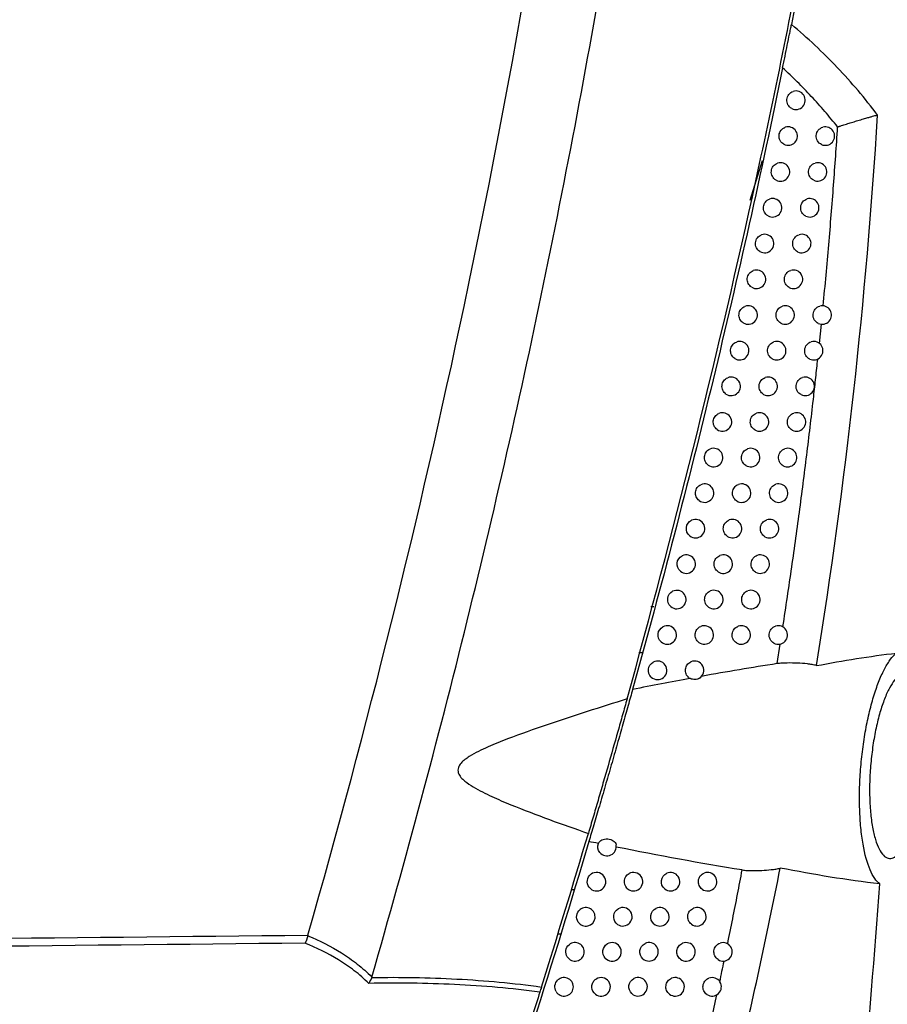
# Model space of a CAD drawing. Header units: millimetres. Extents: x 15458 to 16410, y 10212 to 11278.
# Tile 4 of 139: x 15810 to 15856, y 10664 to 10718. Entities that reach past the tile are written whole.
import ezdxf

# ---------------------------------------------------------------- set-up
doc = ezdxf.new("R2010")
doc.units = ezdxf.units.MM

msp = doc.modelspace()

# ---------------------------------------------------------------- linework, layer by layer
at = {"color": 7, "linetype": 'Continuous', "lineweight": 25}
for p, q in [((15849.625, 10710.002), (15848.961, 10707.859)), ((15852.726, 10700.13), (15852.831, 10701.166)), ((15843.784, 10685.901), (15843.612, 10685.901)), ((15850.434, 10682.827), (15850.603, 10683.888)), ((15843.139, 10683.404), (15842.968, 10683.406)), ((15839.461, 10670.602), (15839.302, 10670.6)), ((15838.723, 10668.204), (15838.57, 10668.204))]:
    msp.add_line(p, q, dxfattribs=at)
for centre, start, end in [((15851.456, 10713.268), 242.9719, 107.7492), ((15851.036, 10711.332), 242.171, 108.1938), ((15853.046, 10711.332), 245.627, 105.7924), ((15850.619, 10709.395), 241.3641, 108.6495), ((15852.629, 10709.395), 244.9313, 106.133), ((15850.194, 10707.459), 240.5308, 109.1319), ((15852.203, 10707.459), 244.215, 106.4934), ((15849.762, 10705.526), 239.6699, 109.6425), ((15851.771, 10705.526), 243.4773, 106.8746), ((15849.322, 10703.594), 238.78, 110.1828), ((15851.322, 10703.594), 242.7024, 107.2882), ((15848.874, 10701.664), 237.8596, 110.7547), ((15850.874, 10701.664), 241.9195, 107.7145), ((15852.874, 10701.664), 245.106, 105.5932), ((15848.418, 10699.736), 236.9073, 111.36), ((15850.418, 10699.736), 241.1127, 108.165), ((15852.418, 10699.736), 244.3982, 105.9387), ((15847.955, 10697.809), 235.9212, 112.0008), ((15849.955, 10697.809), 240.2808, 108.641), ((15851.955, 10697.809), 243.6703, 106.3037), ((15847.485, 10695.885), 234.8995, 112.6793), ((15849.485, 10695.885), 239.4228, 109.1439), ((15851.485, 10695.885), 242.9218, 106.6893), ((15847.007, 10693.962), 233.8399, 113.3979), ((15849.007, 10693.962), 238.5374, 109.6752), ((15851.007, 10693.962), 242.1518, 107.0964), ((15846.521, 10692.041), 232.7401, 114.1594), ((15848.521, 10692.041), 237.6233, 110.2366), ((15850.521, 10692.041), 241.3594, 107.5261), ((15846.028, 10690.122), 231.5974, 114.9668), ((15848.028, 10690.122), 236.6791, 110.8297), ((15850.028, 10690.122), 240.5439, 107.9796), ((15845.527, 10688.205), 230.4089, 115.8234), ((15847.527, 10688.205), 235.7032, 111.4564), ((15849.527, 10688.205), 239.7041, 108.4582), ((15845.018, 10686.29), 229.1712, 116.7329), ((15847.018, 10686.29), 234.6937, 112.1188), ((15849.018, 10686.29), 238.8391, 108.963), ((15844.502, 10684.377), 227.8805, 117.6994), ((15846.502, 10684.377), 233.6488, 112.8191), ((15848.502, 10684.377), 237.9477, 109.4957), ((15850.502, 10684.377), 241.3472, 107.1321), ((15843.978, 10682.467), 226.5325, 118.7277), ((15845.978, 10682.467), 300.9558, 113.5598), ((15845.978, 10682.467), 232.5664, 244.0008), ((15841.247, 10672.944), 218.7273, 11.5883), ((15840.678, 10671.046), 216.8958, 126.5641), ((15842.678, 10671.046), 225.1267, 119.0262), ((15844.678, 10671.046), 230.8447, 114.1482), ((15846.678, 10671.046), 235.1752, 110.7534), ((15840.102, 10669.151), 214.9466, 128.2374), ((15842.102, 10669.151), 223.6949, 120.1454), ((15844.102, 10669.151), 229.6842, 114.9708), ((15846.102, 10669.151), 234.184, 111.3882), ((15839.518, 10667.257), 212.862, 130.0543), ((15841.518, 10667.257), 222.1951, 121.3382), ((15843.518, 10667.257), 228.48, 115.8411), ((15845.518, 10667.257), 233.1611, 112.0575), ((15847.518, 10667.257), 236.8639, 109.3278), ((15838.927, 10665.366), 210.6193, 132.0383), ((15840.927, 10665.366), 220.6203, 122.612), ((15842.927, 10665.366), 227.2289, 116.7626), ((15844.927, 10665.366), 232.1046, 112.7633), ((15846.927, 10665.366), 235.9382, 109.8867)]:
    msp.add_arc(centre, 0.5, start, end, dxfattribs=at)
for points, knots in [([(15828.535, 10665.895), (15830.38, 10672.274), (15832.099, 10678.689), (15835.277, 10691.576), (15836.739, 10698.048), (15839.404, 10711.05), (15840.608, 10717.583), (15842.757, 10730.68), (15843.701, 10737.248), (15845.328, 10750.42), (15846.012, 10757.029), (15847.117, 10770.249), (15847.539, 10776.863), (15848.409, 10796.719), (15848.468, 10809.973), (15847.994, 10823.245)], [0, 0, 0, 0, 0.125, 0.125, 0.25, 0.25, 0.375, 0.375, 0.5, 0.5, 0.625, 0.625, 0.75, 0.75, 1, 1, 1, 1]), ([(15825.078, 10668.159), (15828.291, 10679.379), (15831.108, 10690.713), (15836.498, 10716.21), (15838.861, 10730.417), (15842.345, 10758.984), (15843.465, 10773.343), (15844.339, 10798.755), (15844.35, 10809.798), (15843.993, 10820.83)], [2.8627155, 2.8627155, 2.8627155, 2.8627155, 2.9332665, 2.9332665, 3.0202462, 3.0202462, 3.107226, 3.107226, 3.1739441, 3.1739441, 3.1739441, 3.1739441]), ([(15842.326, 10680.921), (15844.838, 10689.902), (15847.096, 10698.948), (15850.104, 10712.611), (15851.044, 10717.182), (15852.795, 10726.351), (15853.606, 10730.947), (15854.353, 10735.554)], [0, 0, 0, 0, 0.5, 0.5, 0.75, 0.75, 1, 1, 1, 1]), ([(15850.738, 10715.014), (15850.76, 10715.122), (15850.781, 10715.227), (15850.824, 10715.436), (15850.845, 10715.54), (15850.908, 10715.849), (15850.949, 10716.05), (15851.029, 10716.447), (15851.069, 10716.642), (15851.126, 10716.925), (15851.144, 10717.017), (15851.18, 10717.196), (15851.198, 10717.283), (15851.213, 10717.361)], [0, 0, 0, 0, 0.125, 0.125, 0.25, 0.25, 0.5, 0.5, 0.75, 0.75, 0.875, 0.875, 1, 1, 1, 1]), ([(15855.869, 10712.47), (15855.189, 10713.369), (15854.459, 10714.228), (15852.904, 10715.862), (15852.081, 10716.634), (15851.213, 10717.361)], [0, 0, 0, 0, 0.5, 0.5, 1, 1, 1, 1]), ([(15850.738, 10715.014), (15849.582, 10709.381), (15848.327, 10703.762), (15845.623, 10692.559), (15844.174, 10686.984), (15842.63, 10681.436)], [0, 0, 0, 0, 0.5, 0.5, 1, 1, 1, 1]), ([(15853.71, 10711.827), (15853.596, 10711.968), (15853.367, 10712.252), (15853.014, 10712.668), (15852.654, 10713.077), (15852.286, 10713.479), (15851.911, 10713.874), (15851.528, 10714.262), (15851.137, 10714.643), (15850.871, 10714.89), (15850.738, 10715.014)], [0, 0, 0, 0, 0.1253, 0.250444, 0.375468, 0.500405, 0.625291, 0.750161, 0.875053, 1, 1, 1, 1]), ([(15851.228, 10712.823), (15851.142, 10712.867), (15851.071, 10712.937), (15850.977, 10713.109), (15850.956, 10713.21), (15850.972, 10713.407), (15851.009, 10713.503), (15851.129, 10713.657), (15851.211, 10713.715), (15851.303, 10713.745)], [0, 0, 0, 0, 0.25, 0.25, 0.5, 0.5, 0.75, 0.75, 1, 1, 1, 1]), ([(15853.714, 10711.825), (15853.716, 10711.826), (15853.721, 10711.831), (15853.736, 10711.835), (15853.759, 10711.844), (15853.797, 10711.856), (15853.872, 10711.881), (15854.027, 10711.932), (15854.256, 10712.004), (15854.531, 10712.089), (15854.814, 10712.175), (15855.087, 10712.256), (15855.325, 10712.325), (15855.513, 10712.378), (15855.657, 10712.418), (15855.775, 10712.448), (15855.84, 10712.463), (15855.869, 10712.47)], [0, 0, 0, 0, 0.0030871, 0.0097005, 0.0203689, 0.0357551, 0.0625835, 0.1251606, 0.2502757, 0.3753585, 0.5003883, 0.637311, 0.7499212, 0.8305598, 0.8996059, 0.9560356, 1, 1, 1, 1]), ([(15850.803, 10710.889), (15850.718, 10710.934), (15850.648, 10711.005), (15850.556, 10711.175), (15850.536, 10711.276), (15850.552, 10711.47), (15850.589, 10711.566), (15850.708, 10711.719), (15850.789, 10711.777), (15850.88, 10711.807)], [0, 0, 0, 0, 0.25, 0.25, 0.5, 0.5, 0.75, 0.75, 1, 1, 1, 1]), ([(15852.84, 10710.876), (15852.749, 10710.917), (15852.673, 10710.987), (15852.573, 10711.162), (15852.549, 10711.266), (15852.564, 10711.47), (15852.603, 10711.57), (15852.728, 10711.727), (15852.815, 10711.786), (15852.91, 10711.813)], [0, 0, 0, 0, 0.25, 0.25, 0.5, 0.5, 0.75, 0.75, 1, 1, 1, 1]), ([(15852.929, 10702.161), (15852.981, 10702.714), (15853.086, 10703.812), (15853.231, 10705.451), (15853.366, 10707.072), (15853.49, 10708.674), (15853.606, 10710.256), (15853.676, 10711.305), (15853.71, 10711.827)], [0, 0, 0, 0, 0.171722, 0.341414, 0.509082, 0.674732, 0.83837, 1, 1, 1, 1]), ([(15850.379, 10708.956), (15850.296, 10709.001), (15850.227, 10709.072), (15850.138, 10709.242), (15850.118, 10709.341), (15850.135, 10709.534), (15850.171, 10709.628), (15850.289, 10709.78), (15850.369, 10709.838), (15850.459, 10709.868)], [0, 0, 0, 0, 0.25, 0.25, 0.5, 0.5, 0.75, 0.75, 1, 1, 1, 1]), ([(15852.417, 10708.942), (15852.327, 10708.984), (15852.253, 10709.054), (15852.154, 10709.228), (15852.131, 10709.332), (15852.147, 10709.533), (15852.185, 10709.633), (15852.309, 10709.789), (15852.395, 10709.847), (15852.49, 10709.875)], [0, 0, 0, 0, 0.25, 0.25, 0.5, 0.5, 0.75, 0.75, 1, 1, 1, 1]), ([(15849.948, 10707.024), (15849.866, 10707.071), (15849.799, 10707.141), (15849.712, 10707.31), (15849.693, 10707.409), (15849.71, 10707.599), (15849.746, 10707.692), (15849.862, 10707.843), (15849.941, 10707.901), (15850.03, 10707.932)], [0, 0, 0, 0, 0.25, 0.25, 0.5, 0.5, 0.75, 0.75, 1, 1, 1, 1]), ([(15851.986, 10707.009), (15851.898, 10707.052), (15851.824, 10707.122), (15851.727, 10707.296), (15851.705, 10707.399), (15851.721, 10707.599), (15851.76, 10707.698), (15851.883, 10707.853), (15851.967, 10707.911), (15852.062, 10707.939)], [0, 0, 0, 0, 0.25, 0.25, 0.5, 0.5, 0.75, 0.75, 1, 1, 1, 1]), ([(15849.509, 10705.094), (15849.428, 10705.142), (15849.363, 10705.212), (15849.278, 10705.38), (15849.26, 10705.478), (15849.277, 10705.666), (15849.313, 10705.758), (15849.428, 10705.908), (15849.505, 10705.965), (15849.594, 10705.997)], [0, 0, 0, 0, 0.25, 0.25, 0.5, 0.5, 0.75, 0.75, 1, 1, 1, 1]), ([(15851.547, 10705.078), (15851.46, 10705.122), (15851.388, 10705.193), (15851.293, 10705.366), (15851.271, 10705.468), (15851.288, 10705.666), (15851.326, 10705.764), (15851.449, 10705.918), (15851.532, 10705.976), (15851.626, 10706.004)], [0, 0, 0, 0, 0.25, 0.25, 0.5, 0.5, 0.75, 0.75, 1, 1, 1, 1]), ([(15849.062, 10703.166), (15848.983, 10703.215), (15848.919, 10703.285), (15848.837, 10703.452), (15848.819, 10703.548), (15848.837, 10703.735), (15848.872, 10703.825), (15848.986, 10703.975), (15849.062, 10704.031), (15849.149, 10704.063)], [0, 0, 0, 0, 0.25, 0.25, 0.5, 0.5, 0.75, 0.75, 1, 1, 1, 1]), ([(15851.092, 10703.15), (15851.006, 10703.194), (15850.935, 10703.265), (15850.842, 10703.437), (15850.821, 10703.539), (15850.839, 10703.735), (15850.877, 10703.832), (15850.998, 10703.985), (15851.08, 10704.043), (15851.173, 10704.071)], [0, 0, 0, 0, 0.25, 0.25, 0.5, 0.5, 0.75, 0.75, 1, 1, 1, 1]), ([(15848.608, 10701.241), (15848.53, 10701.289), (15848.468, 10701.36), (15848.388, 10701.525), (15848.371, 10701.621), (15848.389, 10701.805), (15848.424, 10701.894), (15848.536, 10702.042), (15848.611, 10702.099), (15848.697, 10702.132)], [0, 0, 0, 0, 0.25, 0.25, 0.5, 0.5, 0.75, 0.75, 1, 1, 1, 1]), ([(15850.638, 10701.223), (15850.554, 10701.268), (15850.484, 10701.339), (15850.393, 10701.511), (15850.373, 10701.611), (15850.391, 10701.806), (15850.429, 10701.901), (15850.549, 10702.054), (15850.63, 10702.111), (15850.722, 10702.14)], [0, 0, 0, 0, 0.25, 0.25, 0.5, 0.5, 0.75, 0.75, 1, 1, 1, 1]), ([(15852.663, 10701.21), (15852.573, 10701.252), (15852.498, 10701.322), (15852.399, 10701.498), (15852.376, 10701.602), (15852.393, 10701.805), (15852.432, 10701.905), (15852.558, 10702.061), (15852.644, 10702.119), (15852.739, 10702.146)], [0, 0, 0, 0, 0.25, 0.25, 0.5, 0.5, 0.75, 0.75, 1, 1, 1, 1]), ([(15848.145, 10699.317), (15848.069, 10699.366), (15848.009, 10699.437), (15847.931, 10699.601), (15847.915, 10699.695), (15847.934, 10699.877), (15847.968, 10699.965), (15848.078, 10700.112), (15848.152, 10700.168), (15848.236, 10700.201)], [0, 0, 0, 0, 0.25, 0.25, 0.5, 0.5, 0.75, 0.75, 1, 1, 1, 1]), ([(15850.177, 10699.298), (15850.093, 10699.344), (15850.025, 10699.415), (15849.936, 10699.586), (15849.917, 10699.686), (15849.935, 10699.878), (15849.973, 10699.973), (15850.091, 10700.124), (15850.172, 10700.181), (15850.263, 10700.211)], [0, 0, 0, 0, 0.25, 0.25, 0.5, 0.5, 0.75, 0.75, 1, 1, 1, 1]), ([(15852.202, 10699.285), (15852.113, 10699.327), (15852.039, 10699.398), (15851.942, 10699.573), (15851.92, 10699.676), (15851.937, 10699.877), (15851.976, 10699.976), (15852.101, 10700.132), (15852.186, 10700.189), (15852.281, 10700.216)], [0, 0, 0, 0, 0.25, 0.25, 0.5, 0.5, 0.75, 0.75, 1, 1, 1, 1]), ([(15850.748, 10684.813), (15850.831, 10685.354), (15850.996, 10686.431), (15851.231, 10688.037), (15851.455, 10689.624), (15851.668, 10691.192), (15851.871, 10692.741), (15852.063, 10694.272), (15852.245, 10695.783), (15852.4, 10697.119), (15852.529, 10698.285), (15852.601, 10698.953), (15852.637, 10699.286)], [0, 0, 0, 0, 0.112599, 0.223802, 0.333612, 0.442033, 0.549069, 0.654724, 0.759001, 0.861903, 0.931185, 1, 1, 1, 1]), ([(15847.675, 10697.395), (15847.601, 10697.445), (15847.542, 10697.516), (15847.467, 10697.679), (15847.452, 10697.772), (15847.471, 10697.951), (15847.505, 10698.038), (15847.612, 10698.183), (15847.685, 10698.239), (15847.768, 10698.273)], [0, 0, 0, 0, 0.25, 0.25, 0.5, 0.5, 0.75, 0.75, 1, 1, 1, 1]), ([(15849.708, 10697.375), (15849.625, 10697.422), (15849.558, 10697.493), (15849.472, 10697.663), (15849.454, 10697.762), (15849.472, 10697.952), (15849.509, 10698.045), (15849.627, 10698.196), (15849.706, 10698.253), (15849.796, 10698.283)], [0, 0, 0, 0, 0.25, 0.25, 0.5, 0.5, 0.75, 0.75, 1, 1, 1, 1]), ([(15851.734, 10697.361), (15851.646, 10697.405), (15851.573, 10697.475), (15851.478, 10697.649), (15851.456, 10697.752), (15851.474, 10697.952), (15851.513, 10698.05), (15851.637, 10698.204), (15851.721, 10698.262), (15851.815, 10698.289)], [0, 0, 0, 0, 0.25, 0.25, 0.5, 0.5, 0.75, 0.75, 1, 1, 1, 1]), ([(15847.197, 10695.476), (15847.125, 10695.526), (15847.068, 10695.597), (15846.995, 10695.758), (15846.981, 10695.85), (15847, 10696.027), (15847.034, 10696.113), (15847.139, 10696.255), (15847.21, 10696.312), (15847.292, 10696.346)], [0, 0, 0, 0, 0.25, 0.25, 0.5, 0.5, 0.75, 0.75, 1, 1, 1, 1]), ([(15849.231, 10695.454), (15849.15, 10695.502), (15849.084, 10695.573), (15849, 10695.742), (15848.983, 10695.84), (15849.002, 10696.028), (15849.038, 10696.12), (15849.154, 10696.27), (15849.232, 10696.326), (15849.321, 10696.357)], [0, 0, 0, 0, 0.25, 0.25, 0.5, 0.5, 0.75, 0.75, 1, 1, 1, 1]), ([(15851.257, 10695.439), (15851.171, 10695.484), (15851.099, 10695.555), (15851.006, 10695.728), (15850.985, 10695.83), (15851.003, 10696.028), (15851.042, 10696.125), (15851.164, 10696.278), (15851.248, 10696.336), (15851.341, 10696.364)], [0, 0, 0, 0, 0.25, 0.25, 0.5, 0.5, 0.75, 0.75, 1, 1, 1, 1]), ([(15850.773, 10693.52), (15850.688, 10693.565), (15850.617, 10693.636), (15850.526, 10693.809), (15850.506, 10693.91), (15850.525, 10694.106), (15850.563, 10694.202), (15850.685, 10694.355), (15850.767, 10694.411), (15850.86, 10694.44)], [0, 0, 0, 0, 0.25, 0.25, 0.5, 0.5, 0.75, 0.75, 1, 1, 1, 1]), ([(15846.712, 10693.558), (15846.641, 10693.61), (15846.586, 10693.68), (15846.516, 10693.839), (15846.503, 10693.93), (15846.522, 10694.105), (15846.555, 10694.189), (15846.658, 10694.33), (15846.728, 10694.386), (15846.808, 10694.421)], [0, 0, 0, 0, 0.25, 0.25, 0.5, 0.5, 0.75, 0.75, 1, 1, 1, 1]), ([(15848.746, 10693.535), (15848.667, 10693.584), (15848.603, 10693.655), (15848.521, 10693.822), (15848.504, 10693.919), (15848.523, 10694.106), (15848.559, 10694.196), (15848.674, 10694.345), (15848.751, 10694.401), (15848.838, 10694.433)], [0, 0, 0, 0, 0.25, 0.25, 0.5, 0.5, 0.75, 0.75, 1, 1, 1, 1]), ([(15846.218, 10691.643), (15846.15, 10691.695), (15846.096, 10691.765), (15846.029, 10691.923), (15846.017, 10692.011), (15846.036, 10692.184), (15846.069, 10692.267), (15846.169, 10692.406), (15846.238, 10692.462), (15846.316, 10692.497)], [0, 0, 0, 0, 0.25, 0.25, 0.5, 0.5, 0.75, 0.75, 1, 1, 1, 1]), ([(15848.253, 10691.619), (15848.176, 10691.668), (15848.113, 10691.739), (15848.034, 10691.905), (15848.018, 10692.001), (15848.037, 10692.186), (15848.073, 10692.275), (15848.186, 10692.422), (15848.262, 10692.478), (15848.348, 10692.51)], [0, 0, 0, 0, 0.25, 0.25, 0.5, 0.5, 0.75, 0.75, 1, 1, 1, 1]), ([(15850.281, 10691.602), (15850.197, 10691.648), (15850.128, 10691.72), (15850.039, 10691.891), (15850.02, 10691.992), (15850.039, 10692.186), (15850.077, 10692.281), (15850.197, 10692.432), (15850.279, 10692.489), (15850.37, 10692.518)], [0, 0, 0, 0, 0.25, 0.25, 0.5, 0.5, 0.75, 0.75, 1, 1, 1, 1]), ([(15845.717, 10689.73), (15845.584, 10689.836), (15845.513, 10690.01), (15845.553, 10690.351), (15845.663, 10690.504), (15845.817, 10690.575)], [0, 0, 0, 0, 0.5, 0.5, 1, 1, 1, 1]), ([(15847.753, 10689.704), (15847.677, 10689.754), (15847.616, 10689.825), (15847.54, 10689.99), (15847.524, 10690.085), (15847.544, 10690.267), (15847.579, 10690.355), (15847.69, 10690.501), (15847.765, 10690.557), (15847.85, 10690.589)], [0, 0, 0, 0, 0.25, 0.25, 0.5, 0.5, 0.75, 0.75, 1, 1, 1, 1]), ([(15849.782, 10689.687), (15849.699, 10689.734), (15849.631, 10689.805), (15849.544, 10689.976), (15849.526, 10690.076), (15849.545, 10690.267), (15849.583, 10690.361), (15849.702, 10690.512), (15849.783, 10690.568), (15849.873, 10690.598)], [0, 0, 0, 0, 0.25, 0.25, 0.5, 0.5, 0.75, 0.75, 1, 1, 1, 1]), ([(15845.208, 10687.82), (15845.08, 10687.926), (15845.012, 10688.098), (15845.052, 10688.432), (15845.159, 10688.583), (15845.309, 10688.655)], [0, 0, 0, 0, 0.5, 0.5, 1, 1, 1, 1]), ([(15847.245, 10687.792), (15847.171, 10687.843), (15847.112, 10687.914), (15847.038, 10688.077), (15847.023, 10688.171), (15847.043, 10688.351), (15847.078, 10688.437), (15847.187, 10688.582), (15847.26, 10688.638), (15847.344, 10688.671)], [0, 0, 0, 0, 0.25, 0.25, 0.5, 0.5, 0.75, 0.75, 1, 1, 1, 1]), ([(15849.274, 10687.774), (15849.193, 10687.821), (15849.127, 10687.893), (15849.042, 10688.062), (15849.024, 10688.161), (15849.044, 10688.351), (15849.081, 10688.444), (15849.199, 10688.593), (15849.279, 10688.65), (15849.368, 10688.68)], [0, 0, 0, 0, 0.25, 0.25, 0.5, 0.5, 0.75, 0.75, 1, 1, 1, 1]), ([(15844.691, 10685.912), (15844.567, 10686.019), (15844.503, 10686.188), (15844.544, 10686.515), (15844.647, 10686.663), (15844.793, 10686.737)], [0, 0, 0, 0, 0.5, 0.5, 1, 1, 1, 1]), ([(15846.729, 10685.882), (15846.657, 10685.934), (15846.599, 10686.004), (15846.528, 10686.166), (15846.514, 10686.258), (15846.535, 10686.436), (15846.569, 10686.522), (15846.675, 10686.664), (15846.748, 10686.72), (15846.83, 10686.753)], [0, 0, 0, 0, 0.25, 0.25, 0.5, 0.5, 0.75, 0.75, 1, 1, 1, 1]), ([(15848.759, 10685.862), (15848.679, 10685.911), (15848.615, 10685.982), (15848.533, 10686.151), (15848.516, 10686.249), (15848.536, 10686.437), (15848.572, 10686.528), (15848.689, 10686.677), (15848.767, 10686.733), (15848.856, 10686.763)], [0, 0, 0, 0, 0.25, 0.25, 0.5, 0.5, 0.75, 0.75, 1, 1, 1, 1]), ([(15844.167, 10684.007), (15844.048, 10684.114), (15843.987, 10684.28), (15844.027, 10684.599), (15844.128, 10684.746), (15844.27, 10684.82)], [0, 0, 0, 0, 0.5, 0.5, 1, 1, 1, 1]), ([(15846.206, 10683.975), (15846.135, 10684.027), (15846.08, 10684.097), (15846.011, 10684.258), (15845.998, 10684.348), (15846.018, 10684.524), (15846.052, 10684.608), (15846.157, 10684.748), (15846.227, 10684.804), (15846.308, 10684.838)], [0, 0, 0, 0, 0.25, 0.25, 0.5, 0.5, 0.75, 0.75, 1, 1, 1, 1]), ([(15848.237, 10683.954), (15848.158, 10684.003), (15848.095, 10684.074), (15848.015, 10684.242), (15847.999, 10684.339), (15848.019, 10684.524), (15848.055, 10684.614), (15848.171, 10684.762), (15848.248, 10684.818), (15848.335, 10684.849)], [0, 0, 0, 0, 0.25, 0.25, 0.5, 0.5, 0.75, 0.75, 1, 1, 1, 1]), ([(15850.262, 10683.939), (15850.178, 10683.985), (15850.109, 10684.056), (15850.02, 10684.229), (15850.001, 10684.33), (15850.021, 10684.524), (15850.059, 10684.619), (15850.181, 10684.771), (15850.263, 10684.827), (15850.355, 10684.855)], [0, 0, 0, 0, 0.25, 0.25, 0.5, 0.5, 0.75, 0.75, 1, 1, 1, 1]), ([(15852.569, 10682.721), (15853.293, 10682.859), (15854.015, 10682.986), (15855.452, 10683.213), (15856.168, 10683.314), (15856.882, 10683.399)], [0, 0, 0, 0, 0.5, 0.5, 1, 1, 1, 1]), ([(15855.985, 10670.928), (15855.793, 10671.067), (15855.619, 10671.318), (15855.308, 10672.051), (15855.18, 10672.513), (15855.034, 10673.354), (15854.994, 10673.653), (15854.933, 10674.28), (15854.912, 10674.61), (15854.889, 10675.304), (15854.887, 10675.658), (15854.904, 10676.376), (15854.922, 10676.742), (15854.978, 10677.479), (15855.016, 10677.843), (15855.108, 10678.559), (15855.163, 10678.915), (15855.289, 10679.603), (15855.359, 10679.932), (15855.512, 10680.561), (15855.596, 10680.863), (15855.772, 10681.425), (15855.864, 10681.684), (15856.056, 10682.159), (15856.157, 10682.377), (15856.361, 10682.76), (15856.464, 10682.924), (15856.671, 10683.202), (15856.777, 10683.315), (15856.882, 10683.399)], [0, 0, 0, 0, 0.125, 0.125, 0.25, 0.25, 0.3125, 0.3125, 0.375, 0.375, 0.4375, 0.4375, 0.5, 0.5, 0.5625, 0.5625, 0.625, 0.625, 0.6875, 0.6875, 0.75, 0.75, 0.8125, 0.8125, 0.875, 0.875, 0.9375, 0.9375, 1, 1, 1, 1]), ([(15843.634, 10682.104), (15843.52, 10682.212), (15843.464, 10682.374), (15843.504, 10682.686), (15843.6, 10682.829), (15843.738, 10682.905)], [0, 0, 0, 0, 0.5, 0.5, 1, 1, 1, 1]), ([(15845.674, 10682.069), (15845.606, 10682.122), (15845.552, 10682.192), (15845.486, 10682.351), (15845.474, 10682.44), (15845.495, 10682.613), (15845.528, 10682.696), (15845.63, 10682.835), (15845.699, 10682.89), (15845.778, 10682.925)], [0, 0, 0, 0, 0.25, 0.25, 0.5, 0.5, 0.75, 0.75, 1, 1, 1, 1]), ([(15852.569, 10682.721), (15852.496, 10682.747), (15852.414, 10682.764), (15852.247, 10682.793), (15852.16, 10682.804), (15851.895, 10682.833), (15851.716, 10682.845), (15851.355, 10682.861), (15851.173, 10682.864), (15850.896, 10682.861), (15850.803, 10682.858), (15850.616, 10682.848), (15850.524, 10682.841), (15850.434, 10682.827)], [0, 0, 0, 0, 0.125, 0.125, 0.25, 0.25, 0.5, 0.5, 0.75, 0.75, 0.875, 0.875, 1, 1, 1, 1]), ([(15858.336, 10678.119), (15858.326, 10677.788), (15858.306, 10677.458), (15858.251, 10676.797), (15858.213, 10676.464), (15858.124, 10675.822), (15858.072, 10675.512), (15857.983, 10675.065), (15857.952, 10674.918), (15857.886, 10674.635), (15857.852, 10674.499), (15857.745, 10674.105), (15857.669, 10673.862), (15857.506, 10673.419), (15857.421, 10673.224), (15857.246, 10672.886), (15857.155, 10672.742), (15856.972, 10672.514), (15856.88, 10672.43), (15856.695, 10672.321), (15856.602, 10672.297), (15856.422, 10672.31), (15856.335, 10672.347), (15856.165, 10672.484), (15856.083, 10672.584), (15855.932, 10672.84), (15855.862, 10672.997), (15855.734, 10673.37), (15855.676, 10673.583), (15855.58, 10674.054), (15855.539, 10674.314), (15855.477, 10674.876), (15855.456, 10675.171), (15855.434, 10675.789), (15855.433, 10676.116), (15855.452, 10676.771), (15855.472, 10677.101), (15855.516, 10677.6), (15855.534, 10677.767), (15855.573, 10678.095), (15855.616, 10678.419), (15855.668, 10678.734), (15855.724, 10679.045), (15855.755, 10679.199), (15855.851, 10679.646), (15855.921, 10679.926), (15856.074, 10680.451), (15856.157, 10680.697), (15856.328, 10681.136), (15856.417, 10681.33), (15856.601, 10681.672), (15856.695, 10681.815), (15856.882, 10682.043), (15856.976, 10682.129), (15857.164, 10682.241), (15857.255, 10682.266), (15857.388, 10682.258), (15857.432, 10682.248), (15857.518, 10682.211), (15857.56, 10682.185), (15857.683, 10682.083), (15857.76, 10681.985), (15857.903, 10681.73), (15857.969, 10681.57), (15858.087, 10681.199), (15858.138, 10680.988), (15858.225, 10680.515), (15858.261, 10680.251), (15858.313, 10679.695), (15858.331, 10679.4), (15858.347, 10678.774), (15858.346, 10678.451), (15858.336, 10678.119)], [0, 0, 0, 0, 0.03125, 0.03125, 0.0625, 0.0625, 0.09375, 0.09375, 0.109375, 0.109375, 0.125, 0.125, 0.15625, 0.15625, 0.1875, 0.1875, 0.21875, 0.21875, 0.25, 0.25, 0.28125, 0.28125, 0.3125, 0.3125, 0.34375, 0.34375, 0.375, 0.375, 0.40625, 0.40625, 0.4375, 0.4375, 0.46875, 0.46875, 0.5, 0.5, 0.53125, 0.53125, 0.546875, 0.546875, 0.5625, 0.578125, 0.578125, 0.59375, 0.59375, 0.625, 0.625, 0.65625, 0.65625, 0.6875, 0.6875, 0.71875, 0.71875, 0.75, 0.75, 0.78125, 0.78125, 0.796875, 0.796875, 0.8125, 0.8125, 0.84375, 0.84375, 0.875, 0.875, 0.90625, 0.90625, 0.9375, 0.9375, 0.96875, 0.96875, 1, 1, 1, 1]), ([(15846.236, 10682.038), (15846.172, 10682), (15846.087, 10681.976), (15845.913, 10681.969), (15845.825, 10681.985), (15845.759, 10682.017)], [0, 0, 0, 0, 0.5, 0.5, 1, 1, 1, 1]), ([(15842.63, 10681.436), (15842.555, 10681.168), (15842.474, 10680.876), (15842.341, 10680.403), (15842.295, 10680.239), (15842.201, 10679.904), (15842.153, 10679.733), (15842.006, 10679.212), (15841.904, 10678.852), (15841.691, 10678.107), (15841.583, 10677.728), (15841.367, 10676.976), (15841.258, 10676.602), (15841.096, 10676.041), (15841.042, 10675.855), (15840.936, 10675.491), (15840.883, 10675.312), (15840.729, 10674.785), (15840.629, 10674.444), (15840.438, 10673.795), (15840.349, 10673.494), (15840.266, 10673.217)], [0, 0, 0, 0, 0.125, 0.125, 0.1875, 0.1875, 0.25, 0.25, 0.375, 0.375, 0.5, 0.5, 0.625, 0.625, 0.6875, 0.6875, 0.75, 0.75, 0.875, 0.875, 1, 1, 1, 1]), ([(15842.326, 10680.921), (15840.888, 10680.473), (15839.449, 10680.013), (15837.296, 10679.281), (15836.58, 10679.03), (15835.517, 10678.622), (15835.164, 10678.481), (15834.642, 10678.251), (15834.47, 10678.171), (15834.13, 10678), (15833.963, 10677.91), (15833.722, 10677.757), (15833.644, 10677.703), (15833.494, 10677.586), (15833.422, 10677.523), (15833.297, 10677.38), (15833.242, 10677.3), (15833.182, 10677.118), (15833.181, 10677.02), (15833.239, 10676.837), (15833.292, 10676.756), (15833.413, 10676.611), (15833.482, 10676.546), (15833.699, 10676.365), (15833.858, 10676.261), (15834.34, 10675.973), (15834.676, 10675.808), (15835.356, 10675.495), (15835.701, 10675.348), (15836.739, 10674.923), (15837.436, 10674.659), (15838.834, 10674.147), (15839.535, 10673.9), (15840.236, 10673.658)], [0, 0, 0, 0, 0.25, 0.25, 0.375, 0.375, 0.4375, 0.4375, 0.46875, 0.46875, 0.5, 0.5, 0.515625, 0.515625, 0.53125, 0.53125, 0.546875, 0.546875, 0.5625, 0.5625, 0.578125, 0.578125, 0.59375, 0.59375, 0.625, 0.625, 0.6875, 0.6875, 0.75, 0.75, 0.875, 0.875, 1, 1, 1, 1]), ([(15842.326, 10680.921), (15842.249, 10680.642), (15842.168, 10680.356), (15842.002, 10679.767), (15841.917, 10679.464), (15841.658, 10678.551), (15841.481, 10677.933), (15841.21, 10676.991), (15841.119, 10676.674), (15840.938, 10676.052), (15840.849, 10675.744), (15840.671, 10675.134), (15840.583, 10674.833), (15840.407, 10674.237), (15840.32, 10673.942), (15840.236, 10673.658)], [0, 0, 0, 0, 0.125, 0.125, 0.25, 0.25, 0.5, 0.5, 0.625, 0.625, 0.75, 0.75, 0.875, 0.875, 1, 1, 1, 1]), ([(15840.777, 10673.114), (15840.808, 10673.191), (15840.876, 10673.258), (15841.06, 10673.35), (15841.172, 10673.37), (15841.395, 10673.353), (15841.502, 10673.316), (15841.666, 10673.2), (15841.721, 10673.124), (15841.737, 10673.045)], [0, 0, 0, 0, 0.25, 0.25, 0.5, 0.5, 0.75, 0.75, 1, 1, 1, 1]), ([(15838.698, 10628.53), (15839.952, 10632.054), (15841.142, 10635.603), (15843.39, 10642.738), (15844.449, 10646.326), (15846.436, 10653.541), (15847.364, 10657.169), (15849.086, 10664.452), (15849.88, 10668.11), (15850.608, 10671.784)], [0, 0, 0, 0, 0.25, 0.25, 0.5, 0.5, 0.75, 0.75, 1, 1, 1, 1]), ([(15847.767, 10667.691), (15847.858, 10668.14), (15848.039, 10669.031), (15848.299, 10670.361), (15848.466, 10671.243), (15848.549, 10671.681)], [0, 0, 0, 0, 0.337895, 0.671223, 1, 1, 1, 1]), ([(15848.549, 10671.681), (15848.637, 10671.667), (15848.725, 10671.661), (15848.901, 10671.652), (15848.989, 10671.65), (15849.255, 10671.648), (15849.432, 10671.652), (15849.779, 10671.668), (15849.951, 10671.68), (15850.205, 10671.708), (15850.289, 10671.719), (15850.453, 10671.745), (15850.534, 10671.761), (15850.608, 10671.784)], [0, 0, 0, 0, 0.125, 0.125, 0.25, 0.25, 0.5, 0.5, 0.75, 0.75, 0.875, 0.875, 1, 1, 1, 1]), ([(15855.985, 10670.928), (15855.097, 10671.025), (15854.21, 10671.152), (15852.417, 10671.444), (15851.514, 10671.606), (15850.608, 10671.784)], [0, 0, 0, 0, 0.5, 0.5, 1, 1, 1, 1]), ([(15840.278, 10670.746), (15840.199, 10670.852), (15840.165, 10670.988), (15840.203, 10671.248), (15840.274, 10671.369), (15840.38, 10671.448)], [0, 0, 0, 0, 0.5, 0.5, 1, 1, 1, 1]), ([(15842.325, 10670.692), (15842.216, 10670.801), (15842.163, 10670.962), (15842.205, 10671.268), (15842.3, 10671.408), (15842.436, 10671.483)], [0, 0, 0, 0, 0.5, 0.5, 1, 1, 1, 1]), ([(15844.362, 10670.659), (15844.231, 10670.766), (15844.162, 10670.941), (15844.207, 10671.281), (15844.319, 10671.433), (15844.474, 10671.502)], [0, 0, 0, 0, 0.5, 0.5, 1, 1, 1, 1]), ([(15846.393, 10670.636), (15846.319, 10670.687), (15846.26, 10670.759), (15846.188, 10670.923), (15846.174, 10671.017), (15846.196, 10671.197), (15846.232, 10671.283), (15846.343, 10671.427), (15846.417, 10671.482), (15846.501, 10671.514)], [0, 0, 0, 0, 0.25, 0.25, 0.5, 0.5, 0.75, 0.75, 1, 1, 1, 1]), ([(15851.597, 10625.116), (15852.496, 10632.736), (15853.31, 10640.365), (15854.77, 10655.637), (15855.417, 10663.28), (15855.985, 10670.928)], [0, 0, 0, 0, 0.5, 0.5, 1, 1, 1, 1]), ([(15839.692, 10668.864), (15839.619, 10668.968), (15839.589, 10669.099), (15839.626, 10669.348), (15839.693, 10669.465), (15839.792, 10669.543)], [0, 0, 0, 0, 0.5, 0.5, 1, 1, 1, 1]), ([(15841.74, 10668.805), (15841.636, 10668.914), (15841.587, 10669.071), (15841.629, 10669.369), (15841.72, 10669.507), (15841.851, 10669.583)], [0, 0, 0, 0, 0.5, 0.5, 1, 1, 1, 1]), ([(15843.778, 10668.769), (15843.651, 10668.877), (15843.586, 10669.05), (15843.631, 10669.384), (15843.74, 10669.533), (15843.891, 10669.604)], [0, 0, 0, 0, 0.5, 0.5, 1, 1, 1, 1]), ([(15845.809, 10668.745), (15845.737, 10668.797), (15845.68, 10668.869), (15845.611, 10669.032), (15845.597, 10669.124), (15845.62, 10669.302), (15845.655, 10669.387), (15845.764, 10669.528), (15845.837, 10669.584), (15845.92, 10669.616)], [0, 0, 0, 0, 0.25, 0.25, 0.5, 0.5, 0.75, 0.75, 1, 1, 1, 1]), ([(15825.071, 10668.128), (15825.703, 10667.87), (15826.316, 10667.564), (15827.192, 10667.012), (15827.475, 10666.814), (15828.022, 10666.382), (15828.285, 10666.148), (15828.535, 10665.895)], [0, 0, 0, 0, 0.5, 0.5, 0.75, 0.75, 1, 1, 1, 1]), ([(15828.37, 10665.552), (15828.122, 10665.8), (15827.859, 10666.029), (15827.314, 10666.45), (15827.031, 10666.643), (15826.159, 10667.179), (15825.548, 10667.475), (15824.919, 10667.725)], [0, 0, 0, 0, 0.25, 0.25, 0.5, 0.5, 1, 1, 1, 1]), ([(15839.098, 10666.986), (15839.032, 10667.088), (15839.006, 10667.212), (15839.042, 10667.451), (15839.104, 10667.562), (15839.196, 10667.64)], [0, 0, 0, 0, 0.5, 0.5, 1, 1, 1, 1]), ([(15841.148, 10666.921), (15841.049, 10667.03), (15841.003, 10667.184), (15841.045, 10667.473), (15841.132, 10667.608), (15841.258, 10667.684)], [0, 0, 0, 0, 0.5, 0.5, 1, 1, 1, 1]), ([(15843.187, 10666.883), (15843.064, 10666.992), (15843.002, 10667.161), (15843.047, 10667.489), (15843.153, 10667.636), (15843.3, 10667.707)], [0, 0, 0, 0, 0.5, 0.5, 1, 1, 1, 1]), ([(15845.218, 10666.857), (15845.148, 10666.91), (15845.093, 10666.981), (15845.026, 10667.142), (15845.013, 10667.233), (15845.036, 10667.409), (15845.071, 10667.493), (15845.177, 10667.633), (15845.249, 10667.688), (15845.33, 10667.721)], [0, 0, 0, 0, 0.25, 0.25, 0.5, 0.5, 0.75, 0.75, 1, 1, 1, 1]), ([(15847.245, 10666.839), (15847.168, 10666.889), (15847.106, 10666.961), (15847.029, 10667.128), (15847.014, 10667.225), (15847.037, 10667.409), (15847.073, 10667.497), (15847.189, 10667.644), (15847.266, 10667.699), (15847.353, 10667.729)], [0, 0, 0, 0, 0.25, 0.25, 0.5, 0.5, 0.75, 0.75, 1, 1, 1, 1]), ([(15847.34, 10665.647), (15847.38, 10665.833), (15847.459, 10666.204), (15847.536, 10666.575), (15847.575, 10666.761)], [0, 0, 0, 0, 0.50135, 1, 1, 1, 1]), ([(15828.527, 10665.871), (15830.065, 10665.895), (15831.6, 10665.87), (15834.665, 10665.707), (15836.188, 10665.572), (15837.701, 10665.356)], [0, 0, 0, 0, 0.5, 0.5, 1, 1, 1, 1]), ([(15838.496, 10665.112), (15838.438, 10665.211), (15838.415, 10665.328), (15838.45, 10665.556), (15838.506, 10665.66), (15838.592, 10665.738)], [0, 0, 0, 0, 0.5, 0.5, 1, 1, 1, 1]), ([(15840.547, 10665.041), (15840.454, 10665.149), (15840.412, 10665.299), (15840.443, 10665.51), (15840.469, 10665.578), (15840.546, 10665.698), (15840.597, 10665.749), (15840.657, 10665.787)], [0, 0, 0, 0, 0.5, 0.5, 0.75, 0.75, 1, 1, 1, 1]), ([(15842.587, 10664.999), (15842.469, 10665.108), (15842.411, 10665.275), (15842.455, 10665.595), (15842.558, 10665.74), (15842.702, 10665.813)], [0, 0, 0, 0, 0.5, 0.5, 1, 1, 1, 1]), ([(15844.62, 10664.972), (15844.551, 10665.025), (15844.498, 10665.096), (15844.433, 10665.256), (15844.422, 10665.345), (15844.445, 10665.518), (15844.479, 10665.601), (15844.583, 10665.739), (15844.653, 10665.794), (15844.733, 10665.827)], [0, 0, 0, 0, 0.25, 0.25, 0.5, 0.5, 0.75, 0.75, 1, 1, 1, 1]), ([(15846.647, 10664.952), (15846.571, 10665.003), (15846.511, 10665.075), (15846.437, 10665.241), (15846.423, 10665.336), (15846.445, 10665.518), (15846.482, 10665.606), (15846.595, 10665.75), (15846.671, 10665.805), (15846.757, 10665.836)], [0, 0, 0, 0, 0.25, 0.25, 0.5, 0.5, 0.75, 0.75, 1, 1, 1, 1]), ([(15837.615, 10665.085), (15836.09, 10665.291), (15834.553, 10665.417), (15831.465, 10665.564), (15829.918, 10665.582), (15828.37, 10665.552)], [0, 0, 0, 0, 0.5, 0.5, 1, 1, 1, 1]), ([(15837.615, 10665.085), (15837.485, 10664.674), (15837.349, 10664.244), (15837.064, 10663.348), (15836.914, 10662.879), (15836.609, 10661.933), (15836.454, 10661.453), (15836.217, 10660.724), (15836.137, 10660.48), (15835.976, 10659.987), (15835.895, 10659.739), (15835.491, 10658.509), (15835.171, 10657.545), (15834.539, 10655.662), (15834.243, 10654.788), (15833.969, 10653.984)], [0, 0, 0, 0, 0.125, 0.125, 0.25, 0.25, 0.375, 0.375, 0.4375, 0.4375, 0.5, 0.5, 0.75, 0.75, 1, 1, 1, 1]), ([(15841.501, 10643.299), (15841.661, 10643.819), (15841.977, 10644.846), (15842.434, 10646.373), (15842.873, 10647.869), (15843.293, 10649.332), (15843.84, 10651.281), (15844.496, 10653.705), (15845.243, 10656.6), (15845.939, 10659.433), (15846.588, 10662.205), (15846.99, 10664.036), (15847.188, 10664.94)], [0, 0, 0, 0, 0.072852, 0.144088, 0.213714, 0.281736, 0.348157, 0.484913, 0.618448, 0.74879, 0.875966, 1, 1, 1, 1])]:
    msp.add_open_spline(points, degree=3, knots=knots, dxfattribs=at)
for points in [[(15854.515, 10735.603), (15853.527, 10729.501), (15852.425, 10723.415), (15851.213, 10717.361)], [(15852.569, 10682.721), (15854.152, 10692.575), (15855.254, 10702.507), (15855.869, 10712.47)], [(15850.434, 10682.827), (15849.079, 10682.621), (15847.721, 10682.388), (15846.357, 10682.14)], [(15845.741, 10682.027), (15844.708, 10681.836), (15843.671, 10681.637), (15842.63, 10681.436)], [(15840.266, 10673.217), (15839.296, 10669.948), (15838.293, 10666.689), (15837.256, 10663.441)], [(15837.701, 10665.356), (15838.57, 10668.117), (15839.415, 10670.885), (15840.236, 10673.658)], [(15840.777, 10673.114), (15840.607, 10673.148), (15840.437, 10673.182), (15840.266, 10673.217)], [(15840.857, 10672.631), (15840.75, 10672.765), (15840.719, 10672.952), (15840.777, 10673.114)], [(15848.549, 10671.681), (15846.291, 10672.037), (15844.026, 10672.467), (15841.746, 10672.92)], [(15745.442, 10667.319), (15771.988, 10667.614), (15798.533, 10667.892), (15825.078, 10668.159)], [(15825.071, 10668.128), (15825.038, 10667.958), (15824.979, 10667.806), (15824.919, 10667.725)], [(15825.078, 10668.159), (15825.076, 10668.148), (15825.073, 10668.138), (15825.071, 10668.128)], [(15824.919, 10667.725), (15798.427, 10667.453), (15771.934, 10667.168), (15745.442, 10666.866)], [(15828.527, 10665.871), (15828.483, 10665.752), (15828.427, 10665.64), (15828.37, 10665.552)], [(15828.535, 10665.895), (15828.533, 10665.887), (15828.53, 10665.879), (15828.527, 10665.871)], [(15837.701, 10665.356), (15837.67, 10665.26), (15837.641, 10665.166), (15837.615, 10665.085)]]:
    msp.add_open_spline(points, degree=3, dxfattribs=at)

doc.saveas('drawing.dxf')
